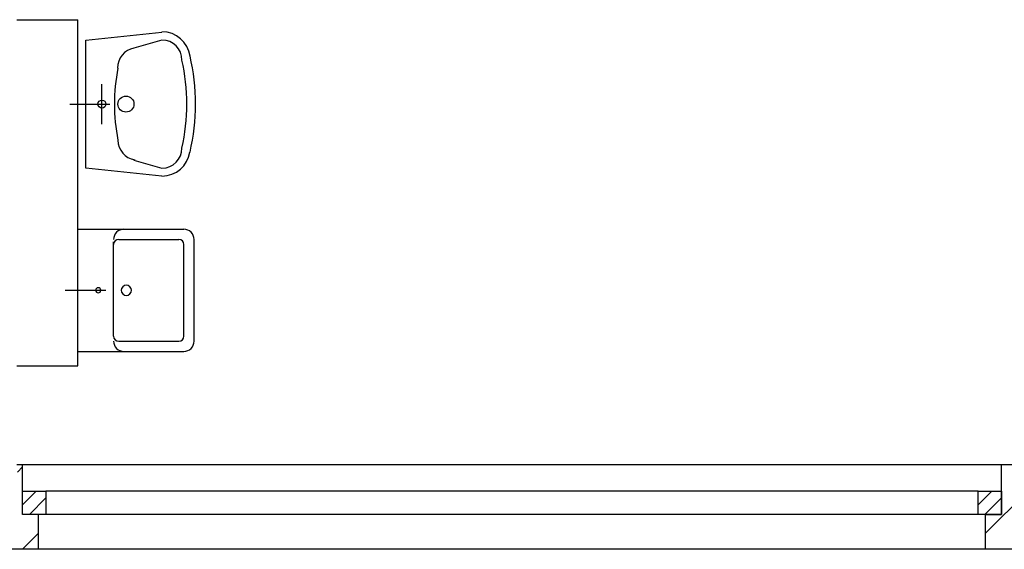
# Model space of a CAD drawing. Header units: metres. Extents: x 940 to 7099, y 1241 to 5343.
# Tile 17 of 23: x 6011 to 6350, y 1586 to 1768. Entities that reach past the tile are written whole.
import ezdxf

# ---------------------------------------------------------------- set-up
doc = ezdxf.new("R2010")
doc.units = ezdxf.units.M
doc.header["$LTSCALE"] = 100
doc.header["$MEASUREMENT"] = 0
doc.linetypes.add('HIDDEN', pattern=[0.375, 0.25, -0.125])
for name, color, linetype in [('20', 211, 'Continuous'), ('22', 211, 'Continuous'), ('32', 2, 'Continuous'), ('36', 3, 'Continuous'), ('64', 1, 'Continuous'), ('67', 2, 'Continuous'), ('68', 211, 'Continuous')]:
    doc.layers.add(name, color=color, linetype=linetype)

msp = doc.modelspace()

# ---------------------------------------------------------------- linework, layer by layer
at = {"layer": '20', "linetype": 'Continuous'}
msp.add_line((6343.25, 1591.4924), (6366.7576, 1615), dxfattribs=at)
at = {"layer": '22', "linetype": 'HIDDEN'}
for p, q in [((5984.2042, 1586), (6012.5, 1614.2958)), ((6012.4885, 1586), (6018, 1591.5115))]:
    msp.add_line(p, q, dxfattribs=at)
at = {"layer": '32', "color": 7, "linetype": 'Continuous'}
for p, q in [((6010.5, 1768), (6031.5, 1768)), ((6031.5, 1649), (6031.5, 1768)), ((6010.5, 1649), (6031.5, 1649)), ((6012.5, 1615), (6010.5, 1615)), ((6371.75, 1615), (6348.75, 1615)), ((6018, 1586), (5805, 1586)), ((6377.25, 1586), (6343.25, 1586))]:
    msp.add_line(p, q, dxfattribs=at)
at = {"layer": '36', "linetype": 'Continuous'}
for p, q in [((6034.25, 1761), (6060.375, 1763.75)), ((6034.25, 1717), (6034.25, 1761)), ((6060.375, 1761), (6050.75, 1758.25)), ((6039.75, 1732.125), (6039.75, 1745.875)), ((6028.75, 1739), (6042.5, 1739)), ((6050.75, 1719.75), (6060.375, 1717)), ((6060.375, 1714.25), (6034.25, 1717)), ((6031.5, 1654), (6031.5, 1696)), ((6031.5, 1696), (6067.9, 1696)), ((6043.75, 1675), (6043.75, 1691.625)), ((6045.5, 1692.5), (6066.15, 1692.5)), ((6071.4, 1657.5), (6071.4, 1692.5)), ((6067.9, 1675), (6067.9, 1690.75)), ((6027.125, 1675), (6041.125, 1675)), ((6043.75, 1659.25), (6043.75, 1675)), ((6067.9, 1659.25), (6067.9, 1675)), ((6045.5, 1657.5), (6066.15, 1657.5)), ((6031.5, 1654), (6067.9, 1654))]:
    msp.add_line(p, q, dxfattribs=at)
for centre, radius in [((6039.75, 1739), 1.375), ((6048, 1739), 2.75)]:
    msp.add_circle(centre, radius, dxfattribs=at)
for centre, radius, start, end in [((6060.375, 1754.125), 9.7227, 8.1301, 90), ((6060.375, 1754.125), 6.875, 0, 90), ((6052.125, 1751.375), 7.0112, 101.3099, 180), ((5998.5, 1739), 73.3792, 347.0054, 12.9946), ((5998.5, 1739), 70.3941, 347.5926, 12.4074), ((6107.125, 1739), 63.1004, 168.6901, 191.3099), ((6052.125, 1726.625), 6.875, 180, 260.5377), ((6060.375, 1723.875), 6.875, 270, 0), ((6060.375, 1723.875), 9.625, 270, 351.8699), ((6047.25, 1692.5), 3.5, 90, 180), ((6067.9, 1692.5), 3.5, 0, 90), ((6045.5, 1690.75), 1.75, 90, 180), ((6066.15, 1690.75), 1.75, 0, 90), ((6038.5, 1675), 0.875, 0, 180), ((6038.5, 1675), 0.875, 180, 0), ((6048.125, 1675), 1.75, 0, 180), ((6048.125, 1675), 1.75, 180, 0), ((6045.5, 1659.25), 1.75, 180, 270), ((6047.25, 1657.5), 3.5, 180, 270), ((6066.15, 1659.25), 1.75, 270, 0), ((6067.9, 1657.5), 3.5, 270, 0)]:
    msp.add_arc(centre, radius, start, end, dxfattribs=at)
at = {"layer": '64', "color": 7, "linetype": 'Continuous'}
for p, q in [((6012.5, 1598), (6012.5, 1615)), ((6348.75, 1598), (6348.75, 1615)), ((6018, 1598), (6012.5, 1598)), ((6018, 1586), (6018, 1598)), ((6343.25, 1586), (6343.25, 1598)), ((6343.25, 1598), (6348.75, 1598))]:
    msp.add_line(p, q, dxfattribs=at)
at = {"layer": '67', "linetype": 'Continuous'}
for p, q in [((6348.75, 1615), (6012.5, 1615)), ((6012.5, 1598), (6012.5, 1606)), ((6012.5, 1606), (6020.5, 1606)), ((6020.5, 1606), (6020.5, 1598)), ((6340.75, 1606), (6020.5, 1606)), ((6340.75, 1598), (6340.75, 1606)), ((6340.75, 1606), (6348.75, 1606)), ((6348.75, 1606), (6348.75, 1598)), ((6020.5, 1598), (6012.5, 1598)), ((6343.25, 1598), (6018, 1598)), ((6340.75, 1598), (6020.5, 1598)), ((6348.75, 1598), (6340.75, 1598)), ((6343.25, 1586), (6018, 1586))]:
    msp.add_line(p, q, dxfattribs=at)
at = {"layer": '68', "linetype": 'Continuous'}
for p, q in [((6012.5, 1601.3137), (6017.1863, 1606)), ((6014.8431, 1598), (6020.5, 1603.6569)), ((6340.75, 1601.3137), (6345.4363, 1606)), ((6343.0931, 1598), (6348.75, 1603.6569))]:
    msp.add_line(p, q, dxfattribs=at)

doc.saveas('drawing.dxf')
